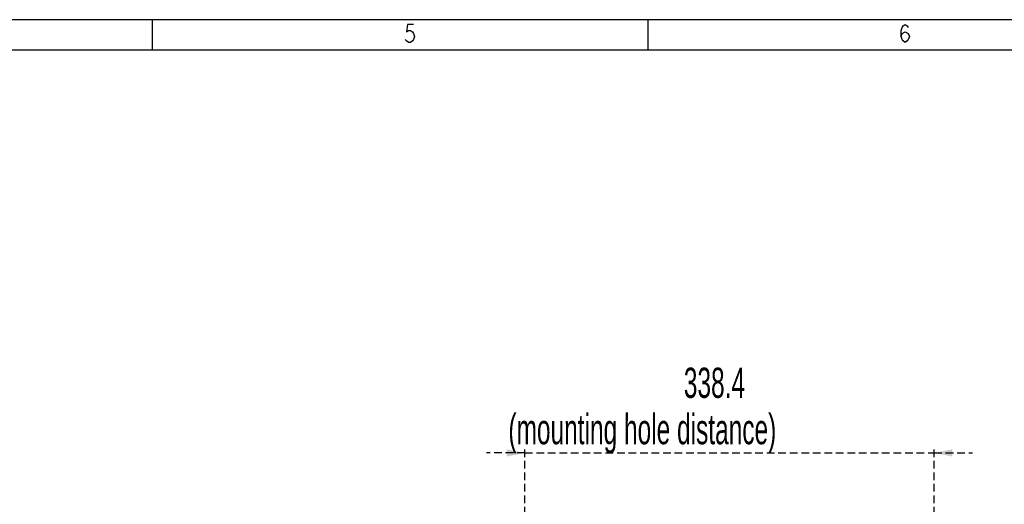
# Model space of a CAD drawing. Header units: millimetres. Extents: x 9 to 583, y 10 to 410.
# Tile 106 of 107: x 315 to 478, y 330 to 410. Entities that reach past the tile are written whole.
import ezdxf

# ---------------------------------------------------------------- set-up
doc = ezdxf.new("R2010")
doc.units = ezdxf.units.MM
doc.linetypes.add('HIDDEN', pattern=[1.905, 1.27, -0.635])
doc.layers.add('DEFAULT_2', color=5, linetype='HIDDEN')
doc.layers.add('SLD-0', color=179, linetype='Continuous')
doc.styles.add('SLDTEXTSTYLE0', font='TXT', dxfattribs={"width": 0.605})
doc.dimstyles.new('SLDDIMSTYLE1', dxfattribs={"dimtxt": 5, "dimasz": 3, "dimexe": 0, "dimexo": 0.0625, "dimgap": 1.25, "dimtad": 1, "dimlfac": 5, "dimrnd": 1e-09, "dimzin": 12, "dimdsep": 46, "dimtxsty": 'SLDTEXTSTYLE0', "dimsah": 1, "dimcen": 0.09, "dimadec": 0, "dimazin": 3, "dimtfac": 1, "dimtmove": 0, "dimatfit": 0, "dimfxl": 0, "dimfrac": 2, "dimtolj": 1, "dimtzin": 12, "dimarcsym": 0})

# ---------------------------------------------------------------- blocks, each defined once
blk = doc.blocks.new('_D_1')
at = {"layer": 'DEFAULT_2'}
for p, q in [((398.52, 318.56), (398.52, 339.29)), ((466.2, 318.56), (466.2, 339.29)), ((398.52, 338.29), (392.17, 338.29)), ((398.52, 338.29), (466.2, 338.29)), ((466.2, 338.29), (472.55, 338.29))]:
    blk.add_line(p, q, dxfattribs=at)
for points in [[(398.52, 338.29), (395.52, 338.89), (395.52, 337.69)], [(466.2, 338.29), (469.2, 337.69), (469.2, 338.89)]]:
    blk.add_solid(points, dxfattribs=at)
at = {"layer": 'DEFAULT_2', "char_height": 5, "attachment_point": 1, "style": 'SLDTEXTSTYLE0'}
for s, insert in [('338.4', (424.81, 352.4)), ('(mounting hole distance)', (395.8, 344.73))]:
    blk.add_mtext(s, dxfattribs=dict(at, insert=insert))

msp = doc.modelspace()

# ---------------------------------------------------------------- linework, layer by layer
at = {"layer": 'SLD-0', "color": 179, "linetype": 'Continuous'}
for p, q in [((582.9361, 409.9562), (8.9361, 409.9562)), ((336.9361, 404.9562), (336.9361, 409.9562)), ((418.9361, 404.9562), (418.9361, 409.9562)), ((13.9361, 404.9562), (582.9361, 404.9562))]:
    msp.add_line(p, q, dxfattribs=at)
at = {"layer": 'SLD-0', "color": 250, "linetype": 'Continuous'}
for p, q in [((379.0878, 409.1823), (378.9191, 407.9323)), ((380.1004, 409.1823), (379.0878, 409.1823)), ((460.9191, 408.6823), (461.0879, 408.9323)), ((461.0879, 408.9323), (461.4254, 409.1823)), ((461.4254, 409.1823), (461.7629, 408.9323)), ((461.7629, 408.9323), (461.9316, 408.6823)), ((378.9191, 407.9323), (379.2566, 408.1823)), ((379.2566, 408.1823), (379.5941, 408.1823)), ((379.5941, 408.1823), (379.9316, 407.9323)), ((379.9316, 407.9323), (380.1004, 407.6823)), ((380.1004, 407.6823), (380.2691, 407.1823)), ((380.2691, 407.1823), (380.1004, 406.6823)), ((460.7504, 408.1823), (460.9191, 408.6823)), ((460.7504, 407.1823), (460.7504, 408.1823)), ((460.7504, 407.1823), (460.9191, 407.6823)), ((460.9191, 406.6823), (460.7504, 407.1823)), ((460.9191, 407.6823), (461.4254, 407.9323)), ((461.4254, 407.9323), (461.9316, 407.6823)), ((461.9316, 407.6823), (462.1003, 407.1823)), ((462.1003, 407.1823), (461.9316, 406.6823)), ((378.9191, 406.4323), (378.7503, 406.6823)), ((379.2566, 406.1823), (378.9191, 406.4323)), ((379.5941, 406.1823), (379.2566, 406.1823)), ((379.9316, 406.4323), (379.5941, 406.1823)), ((380.1004, 406.6823), (379.9316, 406.4323)), ((461.0879, 406.4323), (460.9191, 406.6823)), ((461.4254, 406.1823), (461.0879, 406.4323)), ((461.7629, 406.4323), (461.4254, 406.1823)), ((461.9316, 406.6823), (461.7629, 406.4323))]:
    msp.add_line(p, q, dxfattribs=at)

# ---------------------------------------------------------------- dimensions: what is measured, and where the dimension line sits
at = {"layer": 'DEFAULT_2'}
dim = msp.add_linear_dim(base=(466.195, 338.2859), p1=(398.515, 317.9557), p2=(466.195, 317.9557), angle=0, text='<>\\P(mounting hole distance)', dimstyle='SLDDIMSTYLE1', dxfattribs=at)
dim.commit()
dim.dimension.update_dxf_attribs({"geometry": '_D_1', "text_midpoint": (433.4074, 338.2859), "dimtype": 160})

doc.saveas('drawing.dxf')
